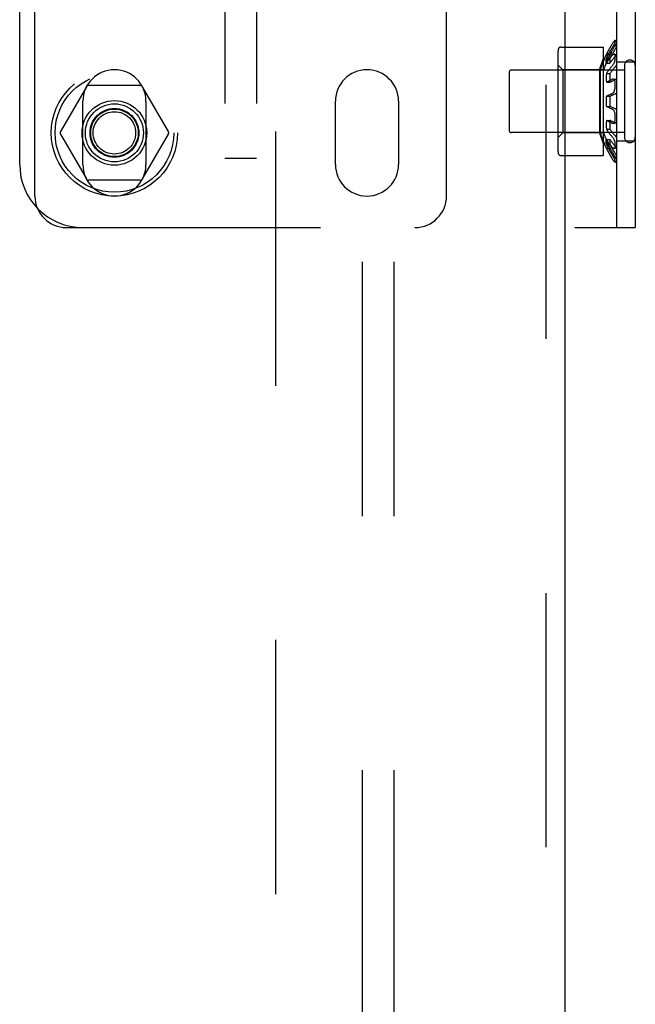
# Model space of a CAD drawing. Header units: inches. Extents: x 0 to 183, y 0 to 118.
# Tile 27 of 80: x 83.67 to 86.1, y 56.04 to 59.94. Entities that reach past the tile are written whole.
import ezdxf

# ---------------------------------------------------------------- set-up
doc = ezdxf.new("R2010")
doc.units = ezdxf.units.IN
doc.header["$LTSCALE"] = 10.065561
doc.header["$MEASUREMENT"] = 0
doc.linetypes.add('HIDDEN', pattern=[0.2, 0.1, -0.1])
for name, color, linetype in [('DEFAULT_2', 8, 'HIDDEN'), ('EXD_ENCLOSURE_DOOR_ASSEMBLY', 7, 'CONTINUOUS'), ('SUBPANEL', 7, 'CONTINUOUS')]:
    doc.layers.add(name, color=color, linetype=linetype)

msp = doc.modelspace()

# ---------------------------------------------------------------- linework, layer by layer
at = {"layer": 'DEFAULT_2', "color": 8, "linetype": 'HIDDEN'}
for p, q in [((84.6779, 77.6183), (84.6779, 45.6223)), ((84.4779, 64.6443), (84.4779, 59.3943)), ((84.6029, 64.6443), (84.6029, 59.3943)), ((86.0279, 64.1203), (86.0279, 59.1203)), ((86.1029, 64.1203), (86.1029, 59.1203)), ((83.6654, 59.3703), (83.6654, 63.8703)), ((83.7254, 59.2453), (83.7254, 60.0942)), ((85.3554, 59.2453), (85.3554, 60.0942)), ((86.0279, 59.8569), (86.022, 59.8608)), ((86.0221, 59.8603), (86.0221, 59.8552)), ((85.8077, 59.8348), (85.9759, 59.8348)), ((85.9759, 59.8348), (85.9759, 59.4058)), ((85.9936, 59.8171), (85.9955, 59.8207)), ((86.0014, 59.8163), (86.0034, 59.8198)), ((86.0097, 59.8451), (86.0119, 59.8486)), ((86.0142, 59.8276), (86.0122, 59.8241)), ((85.7959, 59.8032), (85.7959, 59.4375)), ((85.9611, 59.7453), (85.9759, 59.7871)), ((85.9877, 59.8063), (86.0026, 59.8063)), ((85.9882, 59.7914), (86.0026, 59.7914)), ((86.0014, 59.8163), (85.9994, 59.8128)), ((86.0034, 59.7923), (86.0014, 59.7898)), ((86.0034, 59.7923), (86.0055, 59.7949)), ((86.0279, 59.8029), (86.0199, 59.8067)), ((86.0205, 59.8063), (86.0199, 59.8067)), ((86.0221, 59.801), (86.0221, 59.7872)), ((86.0599, 59.7443), (85.6129, 59.7443)), ((85.8159, 59.7453), (85.7959, 59.7653)), ((85.9611, 59.7453), (85.8159, 59.7453)), ((85.8159, 59.7453), (85.8159, 59.4953)), ((85.9611, 59.7453), (85.9611, 59.4953)), ((85.9759, 59.7453), (85.9642, 59.7453)), ((85.9642, 59.7453), (85.9642, 59.4953)), ((85.99, 59.7741), (85.9882, 59.7714)), ((85.9882, 59.7714), (86.0026, 59.7714)), ((85.99, 59.7741), (85.9918, 59.7767)), ((85.9936, 59.7794), (85.9918, 59.7767)), ((85.9955, 59.7411), (85.9974, 59.7437)), ((86.0119, 59.7613), (86.0097, 59.7588)), ((86.0279, 59.7766), (86.1029, 59.7766)), ((86.0599, 59.7623), (86.0599, 59.4783)), ((85.6029, 59.7343), (85.6029, 59.5063)), ((85.9882, 59.7307), (86.0026, 59.7307)), ((86.0119, 59.7076), (86.0097, 59.7066)), ((86.0259, 59.7061), (86.0152, 59.708)), ((86.0226, 59.7056), (86.0205, 59.7047)), ((83.9292, 59.6778), (83.8267, 59.5003)), ((84.1428, 59.6828), (83.9379, 59.6828)), ((84.254, 59.5003), (84.1515, 59.6778)), ((85.99, 59.697), (85.9882, 59.696)), ((85.9882, 59.696), (86.0026, 59.696)), ((86.0221, 59.6934), (86.0221, 59.6745)), ((85.99, 59.6413), (85.9882, 59.6403)), ((85.9882, 59.6403), (86.0026, 59.6403)), ((86.0026, 59.6403), (86.0045, 59.6413)), ((86.0063, 59.6422), (86.0045, 59.6413)), ((83.9154, 59.3703), (83.9154, 59.6203)), ((84.1654, 59.6203), (84.1654, 59.3703)), ((84.9154, 59.3703), (84.9154, 59.6203)), ((85.1654, 59.6203), (85.1654, 59.3703)), ((85.9882, 59.6003), (86.0026, 59.6003)), ((86.0221, 59.5661), (86.0221, 59.5473)), ((85.9882, 59.5447), (86.0026, 59.5447)), ((85.9882, 59.51), (86.0026, 59.51)), ((86.0063, 59.5427), (86.0082, 59.5417)), ((86.0152, 59.5326), (86.0259, 59.5346)), ((83.8267, 59.4903), (83.9292, 59.3128)), ((84.1515, 59.3128), (84.254, 59.4903)), ((86.0599, 59.4963), (85.6129, 59.4963)), ((85.8159, 59.4953), (85.7959, 59.4753)), ((85.9611, 59.4953), (85.8159, 59.4953)), ((85.9611, 59.4953), (85.9759, 59.4535)), ((85.9759, 59.4953), (85.9642, 59.4953)), ((85.9882, 59.4692), (86.0026, 59.4692)), ((85.9877, 59.4343), (86.0026, 59.4343)), ((85.9882, 59.4492), (86.0026, 59.4492)), ((86.0199, 59.4339), (86.0279, 59.4378)), ((86.0221, 59.4534), (86.0221, 59.4396)), ((86.0279, 59.4641), (86.1029, 59.4641)), ((84.6029, 59.3943), (84.4779, 59.3943)), ((85.8077, 59.4058), (85.9759, 59.4058)), ((86.022, 59.3798), (86.0279, 59.3838)), ((86.0221, 59.3854), (86.0221, 59.3804)), ((84.1428, 59.3078), (83.9379, 59.3078)), ((83.8504, 59.1203), (86.1029, 59.1203))]:
    msp.add_line(p, q, dxfattribs=at)
for points in [[(86.022, 59.8608), (86.0219, 59.8608), (86.0216, 59.8608), (86.0211, 59.8606), (86.0205, 59.8601), (86.0199, 59.8595), (86.0191, 59.8586), (86.0183, 59.8576), (86.0173, 59.8564), (86.0163, 59.8551), (86.0152, 59.8536), (86.0141, 59.8519), (86.013, 59.8503), (86.0119, 59.8486)], [(86.022, 59.8608), (86.0221, 59.8607), (86.0221, 59.8603)], [(86.0097, 59.8451), (86.0076, 59.8417), (86.0055, 59.8382), (86.0034, 59.8348), (86.0014, 59.8313), (85.9994, 59.8278), (85.9974, 59.8242), (85.9955, 59.8207)], [(86.013, 59.8353), (86.0097, 59.8301), (86.0076, 59.8267), (86.0055, 59.8232), (86.0034, 59.8198)], [(86.0082, 59.8171), (86.0102, 59.8206), (86.0122, 59.8241)], [(86.0235, 59.8278), (86.0205, 59.823), (86.0183, 59.8195), (86.0162, 59.8161), (86.0142, 59.8126), (86.0122, 59.8091)], [(86.0221, 59.8552), (86.0221, 59.8545), (86.0219, 59.8535), (86.0216, 59.8524), (86.0211, 59.8511), (86.0205, 59.8497), (86.0199, 59.8481), (86.0191, 59.8464), (86.0183, 59.8447), (86.0173, 59.8428), (86.0163, 59.8409), (86.0152, 59.839), (86.0141, 59.8371), (86.013, 59.8353)], [(86.0142, 59.8276), (86.0162, 59.8311), (86.0183, 59.8346)], [(86.0226, 59.8414), (86.0205, 59.838), (86.0183, 59.8346)], [(86.0279, 59.849), (86.027, 59.8479), (86.0262, 59.8467), (86.0253, 59.8455), (86.0244, 59.8441), (86.0235, 59.8428), (86.0226, 59.8414)], [(86.0279, 59.8353), (86.027, 59.8338), (86.0262, 59.8323), (86.0253, 59.8308), (86.0244, 59.8292), (86.0235, 59.8278)], [(85.9882, 59.7914), (85.9879, 59.7885), (85.9877, 59.7854), (85.9877, 59.7821), (85.9877, 59.7787), (85.9879, 59.7751), (85.9882, 59.7714)], [(85.9882, 59.7714), (85.9879, 59.7751), (85.9877, 59.7787), (85.9877, 59.7821), (85.9877, 59.7854), (85.9879, 59.7885)], [(85.9936, 59.8171), (85.9918, 59.8135), (85.99, 59.8099), (85.9882, 59.8063)], [(85.9955, 59.8057), (85.9936, 59.8022), (85.9918, 59.7986), (85.99, 59.795), (85.9882, 59.7914)], [(85.9936, 59.7794), (85.9955, 59.782), (85.9974, 59.7846), (85.9994, 59.7872), (86.0014, 59.7898)], [(85.9955, 59.8057), (85.9974, 59.8093), (85.9994, 59.8128)], [(86.0026, 59.7914), (86.0023, 59.7885), (86.0022, 59.7854), (86.0021, 59.7822), (86.0021, 59.7787), (86.0023, 59.7752), (86.0026, 59.7714)], [(86.0082, 59.8171), (86.0063, 59.8135), (86.0045, 59.8099), (86.0026, 59.8063)], [(86.0082, 59.8021), (86.0063, 59.7986), (86.0045, 59.795), (86.0026, 59.7914)], [(86.0119, 59.8025), (86.0097, 59.8), (86.0076, 59.7974), (86.0055, 59.7949)], [(86.0063, 59.7767), (86.0082, 59.7793), (86.0102, 59.7819), (86.0122, 59.7845), (86.0142, 59.7871), (86.0162, 59.7896)], [(86.0082, 59.8021), (86.0102, 59.8056), (86.0122, 59.8091)], [(86.0199, 59.8067), (86.0199, 59.8068), (86.0191, 59.807), (86.0183, 59.807), (86.0173, 59.8067), (86.0163, 59.8063), (86.0152, 59.8056), (86.0141, 59.8047), (86.013, 59.8037), (86.0119, 59.8025)], [(86.0221, 59.7872), (86.0221, 59.7856), (86.0219, 59.7838), (86.0216, 59.7818), (86.0211, 59.7798), (86.0205, 59.7777), (86.0199, 59.7757), (86.0191, 59.7736), (86.0183, 59.7716), (86.0173, 59.7696), (86.0163, 59.7677), (86.0152, 59.7659), (86.0141, 59.7642), (86.013, 59.7627), (86.0119, 59.7613)], [(86.0226, 59.7972), (86.0205, 59.7947), (86.0183, 59.7922), (86.0162, 59.7896)], [(86.0205, 59.8063), (86.0211, 59.8057), (86.0216, 59.8048), (86.0219, 59.8037), (86.0221, 59.8025), (86.0221, 59.801)], [(86.0279, 59.8014), (86.027, 59.801), (86.0262, 59.8005), (86.0253, 59.7999), (86.0244, 59.7991), (86.0235, 59.7982), (86.0226, 59.7972)], [(85.9955, 59.7411), (85.9936, 59.7385), (85.9918, 59.7359), (85.99, 59.7333), (85.9882, 59.7307)], [(86.0014, 59.7488), (85.9994, 59.7462), (85.9974, 59.7437)], [(86.0014, 59.7488), (86.0034, 59.7513), (86.0055, 59.7538), (86.0076, 59.7563), (86.0097, 59.7588)], [(86.0063, 59.7767), (86.0045, 59.7741), (86.0026, 59.7714)], [(86.0102, 59.741), (86.0082, 59.7384), (86.0063, 59.7359), (86.0045, 59.7333), (86.0026, 59.7307)], [(86.0102, 59.741), (86.0122, 59.7436), (86.0142, 59.7461), (86.0162, 59.7486), (86.0183, 59.7511)], [(86.0226, 59.7561), (86.0205, 59.7536), (86.0183, 59.7511)], [(86.0279, 59.764), (86.027, 59.7625), (86.0262, 59.761), (86.0253, 59.7597), (86.0244, 59.7584), (86.0235, 59.7572), (86.0226, 59.7561)], [(85.9882, 59.7307), (85.9878, 59.722), (85.9877, 59.7133), (85.9878, 59.7047), (85.9882, 59.696)], [(85.99, 59.697), (85.9918, 59.698), (85.9936, 59.699), (85.9955, 59.6999), (85.9974, 59.7009), (85.9994, 59.7019), (86.0014, 59.7028), (86.0034, 59.7038), (86.0055, 59.7048), (86.0076, 59.7057), (86.0097, 59.7066)], [(86.0026, 59.7307), (86.0022, 59.722), (86.0021, 59.7133), (86.0022, 59.7047), (86.0026, 59.696)], [(86.0026, 59.696), (86.0045, 59.697), (86.0063, 59.698), (86.0082, 59.6989), (86.0102, 59.6999), (86.0122, 59.7009), (86.0142, 59.7018), (86.0162, 59.7028), (86.0183, 59.7037), (86.0205, 59.7047)], [(86.0152, 59.708), (86.0141, 59.7081), (86.013, 59.708), (86.0119, 59.7076)], [(86.0183, 59.7063), (86.0173, 59.7071), (86.0163, 59.7077), (86.0152, 59.708)], [(86.0183, 59.7063), (86.0191, 59.7053), (86.0199, 59.7041), (86.0205, 59.7027), (86.0211, 59.7011), (86.0216, 59.6993), (86.0219, 59.6974), (86.0221, 59.6954), (86.0221, 59.6934)], [(86.0259, 59.7061), (86.0253, 59.7061), (86.0244, 59.7061), (86.0235, 59.7059), (86.0226, 59.7056)], [(86.0279, 59.7053), (86.027, 59.7057), (86.0262, 59.706), (86.0259, 59.7061)], [(86.0199, 59.6616), (86.0205, 59.6637), (86.0211, 59.6658), (86.0216, 59.668), (86.0219, 59.6702)], [(86.0221, 59.6745), (86.0221, 59.6724), (86.0219, 59.6702)], [(85.99, 59.6413), (85.9918, 59.6422), (85.9936, 59.6431), (85.9955, 59.6441), (85.9974, 59.645), (85.9994, 59.6459), (86.0014, 59.6468), (86.0034, 59.6478), (86.0055, 59.6487), (86.0076, 59.6496), (86.0097, 59.6505), (86.0119, 59.6513)], [(86.0063, 59.6422), (86.0082, 59.6431), (86.0102, 59.6441), (86.0122, 59.645), (86.0142, 59.6459), (86.0162, 59.6468), (86.0183, 59.6477)], [(86.0199, 59.6616), (86.0191, 59.6598), (86.0183, 59.658), (86.0173, 59.6564), (86.0163, 59.655), (86.0152, 59.6537), (86.0141, 59.6527), (86.013, 59.6519), (86.0119, 59.6513)], [(86.0226, 59.6495), (86.0205, 59.6486), (86.0183, 59.6477)], [(86.0226, 59.6495), (86.0235, 59.6499), (86.0244, 59.6505), (86.0253, 59.6512), (86.0262, 59.6521), (86.027, 59.6531), (86.0279, 59.6542)], [(86.0119, 59.5893), (86.0097, 59.5902), (86.0076, 59.5911), (86.0055, 59.592), (86.0034, 59.5929), (86.0014, 59.5938), (85.9994, 59.5947), (85.9974, 59.5957), (85.9955, 59.5966), (85.9936, 59.5975), (85.9918, 59.5984), (85.99, 59.5994), (85.9882, 59.6003)], [(86.0226, 59.5912), (86.0205, 59.5921), (86.0183, 59.593), (86.0162, 59.5939), (86.0142, 59.5948), (86.0122, 59.5957), (86.0102, 59.5966), (86.0082, 59.5975), (86.0063, 59.5985), (86.0045, 59.5994), (86.0026, 59.6003)], [(86.0119, 59.5893), (86.013, 59.5887), (86.0141, 59.588), (86.0152, 59.5869), (86.0163, 59.5857), (86.0173, 59.5842), (86.0183, 59.5826), (86.0191, 59.5809), (86.0199, 59.579), (86.0205, 59.577), (86.0211, 59.5749), (86.0216, 59.5727), (86.0219, 59.5705), (86.0221, 59.5683), (86.0221, 59.5661)], [(86.0262, 59.5886), (86.0253, 59.5894), (86.0244, 59.5902), (86.0235, 59.5907), (86.0226, 59.5912)], [(86.0262, 59.5886), (86.027, 59.5876), (86.0279, 59.5864)], [(86.0221, 59.5473), (86.0221, 59.5452), (86.0219, 59.5432), (86.0216, 59.5413), (86.0211, 59.5396), (86.0205, 59.538), (86.0199, 59.5365), (86.0191, 59.5353), (86.0183, 59.5343), (86.0173, 59.5335), (86.0163, 59.533), (86.0152, 59.5326)], [(85.9882, 59.5447), (85.9878, 59.536), (85.9877, 59.5273), (85.9878, 59.5187), (85.9882, 59.51)], [(86.0119, 59.5331), (86.0097, 59.534), (86.0076, 59.535), (86.0055, 59.5359), (86.0034, 59.5369), (86.0014, 59.5378), (85.9994, 59.5388), (85.9974, 59.5397), (85.9955, 59.5407), (85.9936, 59.5417), (85.9918, 59.5427), (85.99, 59.5437), (85.9882, 59.5447)], [(85.9882, 59.51), (85.99, 59.5074), (85.9918, 59.5048), (85.9936, 59.5022), (85.9955, 59.4996), (85.9974, 59.497), (85.9994, 59.4944), (86.0014, 59.4919), (86.0034, 59.4894), (86.0055, 59.4868), (86.0076, 59.4843), (86.0097, 59.4818), (86.0119, 59.4794)], [(86.0026, 59.5447), (86.0022, 59.536), (86.0021, 59.5273), (86.0022, 59.5187), (86.0026, 59.51)], [(86.0063, 59.5427), (86.0045, 59.5437), (86.0026, 59.5447)], [(86.0026, 59.51), (86.0045, 59.5074), (86.0063, 59.5048), (86.0082, 59.5022), (86.0102, 59.4997), (86.0122, 59.4971), (86.0142, 59.4946), (86.0162, 59.492), (86.0183, 59.4895), (86.0205, 59.487), (86.0226, 59.4845)], [(86.0226, 59.535), (86.0205, 59.536), (86.0183, 59.5369), (86.0162, 59.5379), (86.0142, 59.5388), (86.0122, 59.5398), (86.0102, 59.5407), (86.0082, 59.5417)], [(86.0152, 59.5326), (86.0141, 59.5326), (86.013, 59.5327), (86.0119, 59.5331)], [(86.0259, 59.5346), (86.0253, 59.5345), (86.0244, 59.5345), (86.0235, 59.5347), (86.0226, 59.535)], [(86.0279, 59.5354), (86.027, 59.5349), (86.0262, 59.5346), (86.0259, 59.5346)], [(85.9882, 59.4692), (85.9879, 59.4655), (85.9877, 59.4619), (85.9877, 59.4585), (85.9877, 59.4553), (85.9879, 59.4522), (85.9882, 59.4492)], [(85.9879, 59.4522), (85.9877, 59.4553), (85.9877, 59.4585), (85.9877, 59.4619), (85.9879, 59.4655), (85.9882, 59.4692)], [(85.9882, 59.4692), (85.99, 59.4666), (85.9918, 59.4639), (85.9936, 59.4613), (85.9955, 59.4587), (85.9974, 59.4561), (85.9994, 59.4535), (86.0014, 59.4509), (86.0034, 59.4483), (86.0055, 59.4458), (86.0076, 59.4432), (86.0097, 59.4407), (86.0119, 59.4382)], [(86.0026, 59.4692), (86.0023, 59.4655), (86.0021, 59.4619), (86.0021, 59.4585), (86.0022, 59.4553), (86.0023, 59.4522), (86.0026, 59.4492)], [(86.0026, 59.4692), (86.0045, 59.4666), (86.0063, 59.464), (86.0082, 59.4614), (86.0102, 59.4588), (86.0122, 59.4562), (86.0142, 59.4536), (86.0162, 59.451), (86.0183, 59.4485), (86.0205, 59.446), (86.0226, 59.4434)], [(86.0119, 59.4794), (86.013, 59.478), (86.0141, 59.4765), (86.0152, 59.4748), (86.0163, 59.473), (86.0173, 59.471), (86.0183, 59.469), (86.0191, 59.467), (86.0199, 59.465), (86.0205, 59.4629), (86.0211, 59.4609), (86.0216, 59.4588), (86.0219, 59.4569), (86.0221, 59.4551), (86.0221, 59.4534)], [(86.0226, 59.4845), (86.0235, 59.4835), (86.0244, 59.4823), (86.0253, 59.481), (86.0262, 59.4796), (86.027, 59.4782), (86.0279, 59.4766)], [(85.9882, 59.4492), (85.99, 59.4456), (85.9918, 59.4421), (85.9936, 59.4385), (85.9955, 59.4349), (85.9974, 59.4314), (85.9994, 59.4279), (86.0014, 59.4244), (86.0034, 59.4209), (86.0055, 59.4174), (86.0076, 59.414), (86.0097, 59.4106)], [(85.9882, 59.4343), (85.99, 59.4307), (85.9918, 59.4271), (85.9936, 59.4235), (85.9955, 59.42), (85.9974, 59.4164), (85.9994, 59.4129), (86.0014, 59.4094), (86.0034, 59.4059), (86.0055, 59.4024), (86.0076, 59.399), (86.0097, 59.3955), (86.0119, 59.3921)], [(86.0026, 59.4492), (86.0045, 59.4457), (86.0063, 59.4421), (86.0082, 59.4386), (86.0102, 59.435), (86.0122, 59.4315), (86.0142, 59.428), (86.0162, 59.4246), (86.0183, 59.4211), (86.0205, 59.4177)], [(86.0026, 59.4343), (86.0045, 59.4307), (86.0063, 59.4272), (86.0082, 59.4236), (86.0102, 59.4201), (86.0122, 59.4165), (86.0142, 59.413), (86.0162, 59.4096), (86.0183, 59.4061), (86.0205, 59.4027), (86.0226, 59.3992)], [(86.0199, 59.4339), (86.0199, 59.4339), (86.0191, 59.4337), (86.0183, 59.4337), (86.0173, 59.4339), (86.0163, 59.4344), (86.0152, 59.4351), (86.0141, 59.4359), (86.013, 59.437), (86.0119, 59.4382)], [(86.0221, 59.4396), (86.0221, 59.4382), (86.0219, 59.437), (86.0216, 59.4359), (86.0211, 59.435), (86.0205, 59.4343), (86.0199, 59.4339)], [(86.0279, 59.4392), (86.027, 59.4396), (86.0262, 59.4401), (86.0253, 59.4408), (86.0244, 59.4416), (86.0235, 59.4425), (86.0226, 59.4434)], [(86.0097, 59.4106), (86.013, 59.4054), (86.0141, 59.4036), (86.0152, 59.4016), (86.0163, 59.3997), (86.0173, 59.3978), (86.0183, 59.396), (86.0191, 59.3942), (86.0199, 59.3926), (86.0205, 59.391), (86.0211, 59.3896), (86.0216, 59.3882), (86.0219, 59.3871), (86.0221, 59.3862), (86.0221, 59.3854)], [(86.0119, 59.3921), (86.013, 59.3904), (86.0141, 59.3887), (86.0152, 59.3871), (86.0163, 59.3856), (86.0173, 59.3842), (86.0183, 59.383), (86.0191, 59.382)], [(86.0205, 59.4177), (86.0235, 59.4129), (86.0244, 59.4114), (86.0253, 59.4099), (86.0262, 59.4084), (86.027, 59.4069), (86.0279, 59.4053)], [(86.0226, 59.3992), (86.0235, 59.3979), (86.0244, 59.3965), (86.0253, 59.3952), (86.0262, 59.3939), (86.027, 59.3928), (86.0279, 59.3916)], [(86.022, 59.3798), (86.0219, 59.3798), (86.0216, 59.3798), (86.0211, 59.3801), (86.0205, 59.3805), (86.0199, 59.3812), (86.0191, 59.382)], [(86.0221, 59.3804), (86.0221, 59.38), (86.022, 59.3798)]]:
    msp.add_lwpolyline(points, dxfattribs=at)
for radius in [0.25, 0.235, 0.128, 0.115, 0.0966, 0.095, 0.094, 0.084]:
    msp.add_circle((84.0404, 59.4953), radius, dxfattribs=at)
for centre, radius, start, end in [((85.9371, 59.8032), 0.1412, 170.5137, 180), ((85.8077, 59.8248), 0.01, 90, 170.5138), ((86.3809, 59.6203), 0.435, 154.6855, 163.3003), ((86.3809, 59.6203), 0.422, 153.8477, 163.6817), ((86.0814, 59.7623), 0.0215, 0, 180), ((84.0404, 59.6203), 0.125, 0, 180), ((85.0404, 59.6203), 0.125, 0, 180), ((85.6129, 59.7343), 0.01, 90, 180), ((83.9379, 59.6728), 0.01, 90.0034, 149.9992), ((84.1428, 59.6728), 0.01, 30.0031, 89.9988), ((86.3809, 59.6203), 0.3932, 177.0846, 182.9154), ((86.3809, 59.6203), 0.3788, 176.9735, 183.0265), ((83.8354, 59.4953), 0.01, 150.0037, 209.9986), ((84.2453, 59.4953), 0.01, 330.0037, 29.9986), ((85.6129, 59.5063), 0.01, 180, 270), ((86.3809, 59.6203), 0.435, 196.6997, 205.3145), ((86.3809, 59.6203), 0.422, 196.3183, 206.1523), ((86.0814, 59.4783), 0.0215, 180, 360), ((85.9371, 59.4375), 0.1412, 180, 189.4863), ((85.8077, 59.4158), 0.01, 189.4862, 270), ((83.9154, 59.3703), 0.25, 180, 270), ((84.0404, 59.3703), 0.125, 180, 360), ((85.0404, 59.3703), 0.125, 180, 360), ((83.9379, 59.3178), 0.01, 210.0031, 269.9988), ((84.1428, 59.3178), 0.01, 270.0034, 329.9992), ((83.8504, 59.2453), 0.125, 180, 270), ((85.2304, 59.2453), 0.125, 270, 360)]:
    msp.add_arc(centre, radius, start, end, dxfattribs=at)
at = {"layer": 'EXD_ENCLOSURE_DOOR_ASSEMBLY', "color": 8, "linetype": 'HIDDEN'}
msp.add_line((85.7486, 73.7778), (85.7486, 49.4678), dxfattribs=at)
at = {"layer": 'EXD_ENCLOSURE_DOOR_ASSEMBLY', "color": 3, "linetype": 'Continuous'}
msp.add_line((85.8236, 73.6228), (85.8236, 49.6228), dxfattribs=at)
at = {"layer": 'SUBPANEL', "color": 8, "linetype": 'HIDDEN'}
for p, q in [((85.0216, 75.0893), (85.0216, 48.1513)), ((85.1466, 75.0893), (85.1466, 48.1513))]:
    msp.add_line(p, q, dxfattribs=at)

doc.saveas('drawing.dxf')
